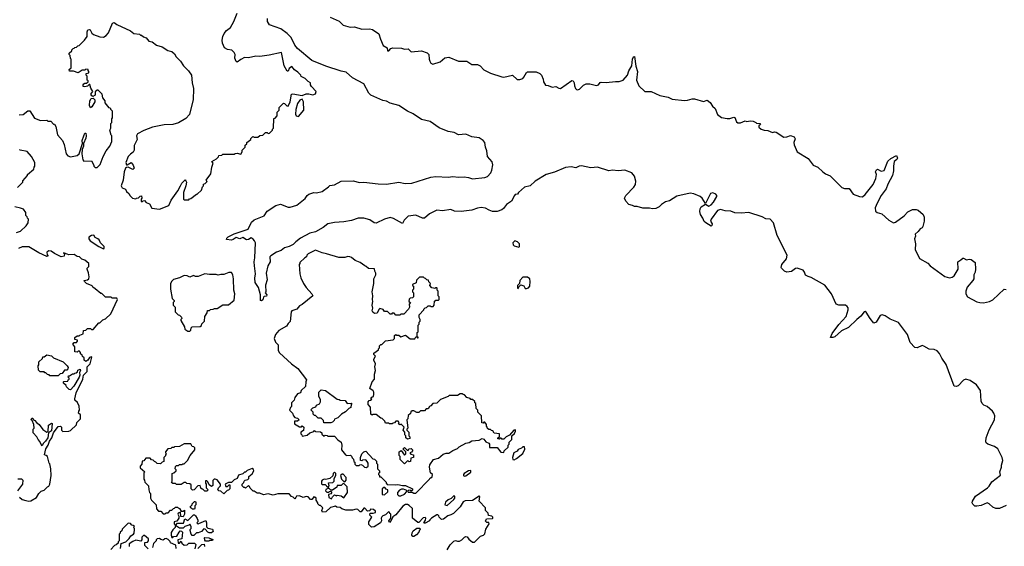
# Model space of a CAD drawing. Extents: x 2206940 to 2356632, y 511582 to 673215.
# Tile 189 of 228: x 2306058 to 2316465, y 626697 to 632262. Entities that reach past the tile are written whole.
import ezdxf

# ---------------------------------------------------------------- set-up
doc = ezdxf.new("R2010")
doc.units = 0

msp = doc.modelspace()

# ---------------------------------------------------------------- linework, layer by layer
at = {"layer": '0CON10XD'}
for points in [[(2307857, 631277), (2307851, 631259), (2307815, 631218), (2307735, 631173), (2307676, 631154), (2307585, 631152), (2307463, 631127), (2307368, 631092), (2307304, 631056), (2307293, 631035), (2307298, 630995), (2307268, 630932), (2307268, 630885), (2307256, 630864), (2307227, 630843), (2307204, 630816), (2307180, 630755), (2307185, 630730), (2307195, 630728), (2307235, 630752), (2307257, 630725), (2307266, 630694), (2307255, 630678), (2307203, 630703), (2307185, 630702), (2307175, 630692), (2307161, 630655), (2307152, 630565), (2307130, 630505), (2307140, 630485), (2307175, 630470), (2307187, 630447), (2307212, 630425), (2307225, 630400), (2307250, 630375), (2307285, 630370), (2307292, 630378), (2307315, 630380), (2307332, 630398), (2307345, 630400), (2307350, 630375), (2307340, 630365), (2307342, 630342), (2307355, 630340), (2307362, 630348), (2307375, 630350), (2307395, 630330), (2307428, 630318), (2307455, 630270), (2307535, 630260), (2307635, 630300), (2307659, 630355), (2307729, 630455), (2307757, 630505), (2307770, 630535), (2307805, 630570), (2307815, 630560), (2307819, 630545), (2307814, 630505), (2307788, 630435), (2307790, 630365), (2307795, 630360), (2307845, 630360), (2307852, 630368), (2307868, 630372), (2307925, 630420), (2307935, 630420), (2307978, 630462), (2307990, 630495), (2308000, 630505), (2308000, 630525), (2308018, 630532), (2308038, 630552), (2308030, 630565), (2308078, 630635), (2308088, 630705), (2308102, 630745), (2308090, 630765), (2308138, 630792), (2308158, 630812), (2308162, 630828), (2308195, 630830), (2308205, 630840), (2308325, 630840), (2308335, 630850), (2308355, 630852), (2308395, 630840), (2308410, 630865), (2308410, 630885), (2308440, 630915), (2308440, 630935), (2308458, 630952), (2308460, 630965), (2308500, 630995), (2308502, 631008), (2308522, 631028), (2308535, 631020), (2308575, 631020), (2308595, 631040), (2308628, 631042), (2308655, 631070), (2308675, 631070), (2308685, 631060), (2308698, 631062), (2308730, 631095), (2308730, 631105), (2308740, 631115), (2308743, 631217), (2308758, 631222), (2308780, 631245), (2308780, 631285), (2308800, 631305), (2308800, 631335), (2308845, 631380), (2308858, 631378), (2308882, 631352), (2308895, 631350), (2308918, 631395), (2308930, 631475), (2308945, 631480), (2309045, 631462), (2309085, 631478), (2309115, 631478), (2309155, 631468), (2309185, 631480), (2309190, 631505), (2309142, 631555), (2309130, 631575), (2309130, 631595), (2309105, 631610), (2309075, 631640), (2309032, 631662), (2309030, 631675), (2308999, 631709), (2308961, 631731), (2308935, 631768), (2308907, 631745), (2308895, 631720), (2308885, 631720), (2308853, 631775), (2308825, 631917), (2308694, 631886), (2308595, 631874), (2308555, 631878), (2308475, 631860), (2308435, 631862), (2308395, 631842), (2308357, 631813), (2308345, 631822), (2308331, 631855), (2308334, 631895), (2308326, 631916), (2308300, 631940), (2308254, 631946), (2308221, 631965), (2308201, 632015), (2308198, 632045), (2308204, 632085), (2308219, 632115), (2308242, 632148), (2308285, 632181), (2308320, 632245), (2308355, 632330)], [(2316250, 628190), (2316232, 628205), (2316221, 628231), (2316214, 628345), (2316171, 628405), (2316105, 628450), (2316057, 628463), (2316035, 628452), (2315976, 628394), (2315955, 628386), (2315935, 628390), (2315850, 628620), (2315805, 628685), (2315780, 628735), (2315755, 628764), (2315725, 628777), (2315671, 628781), (2315615, 628813), (2315595, 628818), (2315545, 628794), (2315519, 628799), (2315471, 628851), (2315441, 628935), (2315345, 629064), (2315259, 629099), (2315205, 629134), (2315175, 629142), (2315154, 629135), (2315112, 629065), (2315087, 629057), (2315046, 629106), (2315005, 629173), (2314995, 629178), (2314985, 629174), (2314950, 629130), (2314905, 629095), (2314819, 629011), (2314744, 628976), (2314675, 628910), (2314653, 628903), (2314628, 628905), (2314644, 628945), (2314715, 629041), (2314792, 629125), (2314814, 629195), (2314815, 629216), (2314805, 629232), (2314785, 629244), (2314715, 629245), (2314689, 629255), (2314637, 629367), (2314568, 629458), (2314425, 629538), (2314393, 629547), (2314365, 629561), (2314354, 629594), (2314340, 629615), (2314275, 629637), (2314257, 629633), (2314217, 629603), (2314165, 629596), (2314141, 629605), (2314110, 629635), (2314106, 629645), (2314112, 629675), (2314161, 629735), (2314169, 629775), (2314065, 629982), (2314027, 630115), (2313991, 630155), (2313945, 630159), (2313905, 630180), (2313765, 630224), (2313685, 630218), (2313615, 630220), (2313575, 630240), (2313515, 630243), (2313464, 630256), (2313433, 630245), (2313365, 630155), (2313359, 630135), (2313377, 630105), (2313374, 630086), (2313365, 630080), (2313311, 630115), (2313291, 630131), (2313280, 630165), (2313254, 630205), (2313248, 630235), (2313250, 630265), (2313262, 630285), (2313305, 630313), (2313343, 630293), (2313365, 630305), (2313392, 630335), (2313427, 630395), (2313426, 630406), (2313415, 630418), (2313385, 630432), (2313359, 630425), (2313305, 630320), (2313270, 630375), (2313249, 630395), (2313185, 630421), (2313145, 630428), (2313005, 630397), (2312925, 630349), (2312884, 630336), (2312841, 630309), (2312818, 630285), (2312783, 630267), (2312745, 630263), (2312715, 630270), (2312645, 630270), (2312585, 630287), (2312555, 630288), (2312535, 630300), (2312495, 630310), (2312463, 630343), (2312452, 630375), (2312464, 630406), (2312549, 630491), (2312568, 630522), (2312571, 630555), (2312555, 630608), (2312527, 630645), (2312454, 630674), (2312385, 630666), (2312325, 630672), (2312285, 630666), (2312165, 630703), (2312095, 630698), (2311995, 630717), (2311970, 630715), (2311935, 630696), (2311885, 630708), (2311825, 630701), (2311709, 630651), (2311623, 630627), (2311505, 630557), (2311455, 630508), (2311395, 630494), (2311329, 630435), (2311320, 630420), (2311295, 630414), (2311286, 630404), (2311255, 630346), (2311202, 630308), (2311173, 630267), (2311155, 630252), (2311105, 630234), (2311055, 630235), (2311020, 630250), (2310980, 630270), (2310935, 630278), (2310895, 630272), (2310835, 630251), (2310725, 630234), (2310655, 630240), (2310615, 630255), (2310525, 630242), (2310465, 630251), (2310389, 630211), (2310335, 630165), (2310315, 630165), (2310245, 630195), (2310165, 630185), (2310120, 630145), (2310105, 630108), (2310010, 630160), (2309975, 630171), (2309914, 630156), (2309825, 630111), (2309805, 630114), (2309759, 630149), (2309695, 630165), (2309635, 630164), (2309565, 630141), (2309485, 630125), (2309385, 630120), (2309315, 630104), (2309265, 630065), (2309185, 630022), (2309124, 630006), (2309026, 629954), (2308975, 629915), (2308949, 629885), (2308906, 629865), (2308858, 629852), (2308822, 629825), (2308773, 629807), (2308712, 629768), (2308703, 629755), (2308705, 629705), (2308679, 629661), (2308663, 629585), (2308672, 629515), (2308656, 629456), (2308658, 629385), (2308652, 629375), (2308670, 629355), (2308665, 629340), (2308643, 629337), (2308635, 629330), (2308627, 629303), (2308615, 629290), (2308604, 629294), (2308603, 629355), (2308582, 629432), (2308547, 629485), (2308542, 629532), (2308550, 629575), (2308540, 629660), (2308535, 629705), (2308542, 629745), (2308549, 629905), (2308541, 629925), (2308525, 629944), (2308505, 629956), (2308475, 629939), (2308455, 629936), (2308415, 629959), (2308385, 629947), (2308345, 629961), (2308315, 629939), (2308295, 629934), (2308245, 629940), (2308248, 629955), (2308262, 629968), (2308325, 630000), (2308473, 630047), (2308506, 630124), (2308535, 630146), (2308642, 630189), (2308675, 630238), (2308765, 630300), (2308815, 630313), (2308895, 630280), (2308915, 630280), (2308987, 630303), (2309076, 630374), (2309096, 630405), (2309115, 630419), (2309165, 630436), (2309196, 630434), (2309255, 630446), (2309320, 630495), (2309335, 630510), (2309385, 630518), (2309456, 630556), (2309585, 630558), (2309645, 630543), (2309694, 630546), (2309845, 630528), (2309935, 630524), (2310066, 630544), (2310133, 630533), (2310204, 630536), (2310405, 630598), (2310455, 630605), (2310585, 630599), (2310635, 630604), (2310695, 630599), (2310755, 630602), (2310802, 630595), (2310845, 630579), (2310975, 630593), (2311003, 630607), (2311036, 630645), (2311048, 630672), (2311058, 630729), (2311051, 630761), (2311004, 630815), (2310996, 630876), (2310981, 630915), (2310975, 630965), (2310958, 630985), (2310915, 631013), (2310835, 631023), (2310775, 631051), (2310695, 631046), (2310649, 631069), (2310585, 631082), (2310491, 631121), (2310396, 631186), (2310305, 631208), (2310215, 631269), (2310155, 631295), (2310065, 631354), (2309975, 631381), (2309935, 631402), (2309895, 631408), (2309769, 631465), (2309749, 631485), (2309694, 631585), (2309575, 631647), (2309507, 631707), (2309455, 631717), (2309295, 631772), (2309145, 631833), (2308995, 631957), (2308966, 631995), (2308926, 632076), (2308886, 632116), (2308817, 632167), (2308698, 632208), (2308676, 632245), (2308676, 632275)], [(2309340, 632290), (2309435, 632246), (2309475, 632203), (2309552, 632182), (2309595, 632186), (2309675, 632162), (2309755, 632166), (2309785, 632158), (2309852, 632112), (2309873, 632055), (2309901, 631991), (2309940, 631965), (2309945, 631934), (2309960, 631935), (2309982, 631958), (2310000, 631965), (2310093, 631963), (2310125, 631952), (2310165, 631953), (2310195, 631923), (2310305, 631933), (2310365, 631912), (2310381, 631895), (2310385, 631845), (2310393, 631823), (2310405, 631803), (2310425, 631793), (2310502, 631818), (2310552, 631858), (2310595, 631868), (2310695, 631823), (2310785, 631823), (2310835, 631790), (2310895, 631788), (2310924, 631774), (2310963, 631733), (2311035, 631697), (2311155, 631659), (2311176, 631656), (2311267, 631677), (2311315, 631630), (2311345, 631630), (2311375, 631642), (2311388, 631655), (2311413, 631705), (2311425, 631713), (2311515, 631711), (2311554, 631694), (2311572, 631675), (2311592, 631635), (2311593, 631605), (2311615, 631570), (2311645, 631568), (2311685, 631548), (2311725, 631557), (2311755, 631538), (2311773, 631537), (2311895, 631620), (2311907, 631615), (2311919, 631595), (2311921, 631565), (2311932, 631535), (2311944, 631524), (2311955, 631522), (2311975, 631528), (2312018, 631572), (2312046, 631584), (2312085, 631586), (2312155, 631566), (2312176, 631574), (2312193, 631597), (2312205, 631603), (2312255, 631600), (2312355, 631610), (2312395, 631608), (2312436, 631624), (2312482, 631678), (2312497, 631723), (2312528, 631775), (2312535, 631847), (2312545, 631869), (2312555, 631872), (2312571, 631771), (2312589, 631715), (2312577, 631625), (2312601, 631565), (2312665, 631504), (2312732, 631502), (2312825, 631462), (2312912, 631445), (2312955, 631421), (2313085, 631410), (2313115, 631411), (2313165, 631426), (2313190, 631425), (2313285, 631399), (2313325, 631413), (2313355, 631389), (2313379, 631349), (2313409, 631325), (2313435, 631262), (2313475, 631230), (2313535, 631217), (2313565, 631217), (2313605, 631233), (2313615, 631228), (2313634, 631184), (2313647, 631173), (2313675, 631173), (2313725, 631194), (2313745, 631186), (2313778, 631192), (2313809, 631189), (2313837, 631177), (2313845, 631168), (2313880, 631165), (2313887, 631155), (2313870, 631140), (2313872, 631125), (2313896, 631106), (2313925, 631094), (2313965, 631092), (2314015, 631070), (2314035, 631077), (2314055, 631074), (2314135, 631022), (2314165, 631023), (2314205, 631037), (2314245, 631026), (2314253, 631005), (2314242, 630965), (2314245, 630940), (2314277, 630867), (2314391, 630795), (2314445, 630726), (2314495, 630704), (2314546, 630656), (2314575, 630632), (2314625, 630613), (2314749, 630489), (2314775, 630479), (2314825, 630478), (2314869, 630419), (2314935, 630393), (2314965, 630392), (2314995, 630415), (2315078, 630522), (2315107, 630585), (2315114, 630625), (2315104, 630655), (2315114, 630676), (2315125, 630682), (2315165, 630662), (2315195, 630667), (2315235, 630769), (2315265, 630794), (2315326, 630826), (2315335, 630800), (2315328, 630785), (2315302, 630765), (2315292, 630715), (2315295, 630665), (2315282, 630615), (2315233, 630525), (2315216, 630475), (2315164, 630405), (2315122, 630322), (2315100, 630275), (2315105, 630240), (2315120, 630225), (2315171, 630211), (2315245, 630143), (2315295, 630117), (2315315, 630123), (2315405, 630188), (2315445, 630232), (2315495, 630257), (2315535, 630258), (2315555, 630250), (2315608, 630205), (2315617, 630175), (2315617, 630135), (2315604, 630076), (2315596, 630064), (2315575, 630052), (2315556, 630024), (2315522, 629995), (2315528, 629975), (2315517, 629945), (2315526, 629895), (2315524, 629835), (2315570, 629740), (2315655, 629688), (2315680, 629660), (2315835, 629548), (2315886, 629534), (2315915, 629541), (2315934, 629555), (2315976, 629625), (2315972, 629705), (2316006, 629724), (2316025, 629742), (2316035, 629742), (2316065, 629723), (2316095, 629730), (2316115, 629728), (2316158, 629695), (2316161, 629625), (2316156, 629595), (2316142, 629565), (2316142, 629525), (2316132, 629505), (2316071, 629435), (2316058, 629395), (2316059, 629365), (2316076, 629335), (2316175, 629282), (2316205, 629272), (2316245, 629270), (2316308, 629285), (2316345, 629302), (2316465, 629413), (2316485, 629412)], [(2306053, 631257), (2306095, 631260), (2306145, 631300), (2306165, 631300), (2306215, 631222), (2306278, 631198), (2306345, 631200), (2306355, 631190), (2306385, 631190), (2306415, 631160), (2306425, 631160), (2306438, 631135), (2306458, 631045), (2306510, 630985), (2306528, 630945), (2306538, 630895), (2306550, 630845), (2306565, 630822), (2306595, 630812), (2306665, 630828), (2306687, 630845), (2306721, 630955), (2306719, 630985), (2306734, 631036), (2306745, 631062), (2306755, 631062), (2306761, 631035), (2306758, 631012), (2306732, 630955), (2306732, 630925), (2306718, 630892), (2306716, 630845), (2306725, 630780), (2306735, 630768), (2306815, 630770), (2306840, 630725), (2306840, 630715), (2306855, 630700), (2306875, 630700), (2306907, 630733), (2306940, 630815), (2306972, 630875), (2307012, 630925), (2307032, 630975), (2307030, 631035), (2307023, 631043), (2307012, 631095), (2307020, 631115), (2307020, 631165), (2307030, 631175), (2307030, 631215), (2307040, 631225), (2307040, 631295), (2307022, 631312), (2307020, 631325), (2307005, 631330), (2306960, 631385), (2306960, 631405), (2306938, 631438), (2306930, 631475), (2306888, 631518), (2306875, 631518), (2306855, 631500), (2306854, 631465), (2306832, 631452), (2306819, 631459), (2306811, 631475), (2306832, 631505), (2306810, 631540), (2306798, 631578), (2306792, 631578), (2306775, 631560), (2306745, 631552), (2306730, 631555), (2306728, 631575), (2306734, 631586), (2306745, 631592), (2306765, 631590), (2306780, 631605), (2306780, 631615), (2306770, 631625), (2306770, 631665), (2306760, 631675), (2306760, 631695), (2306788, 631702), (2306790, 631715), (2306780, 631725), (2306780, 631735), (2306758, 631738), (2306745, 631730), (2306715, 631730), (2306709, 631721), (2306675, 631700), (2306625, 631718), (2306585, 631720), (2306580, 631735), (2306600, 631755), (2306600, 631845), (2306593, 631853), (2306590, 631885), (2306580, 631895), (2306582, 631908), (2306610, 631935), (2306610, 631945), (2306622, 631958), (2306635, 631960), (2306642, 631968), (2306658, 631972), (2306672, 631988), (2306685, 631990), (2306743, 632047), (2306772, 632085), (2306770, 632135), (2306778, 632155), (2306795, 632159), (2306804, 632154), (2306819, 632119), (2306836, 632106), (2306905, 632080), (2306945, 632078), (2306972, 632095), (2306996, 632124), (2307038, 632225), (2307055, 632232), (2307085, 632212), (2307230, 632145), (2307265, 632118), (2307325, 632110), (2307335, 632100), (2307345, 632100), (2307365, 632080), (2307395, 632070), (2307424, 632034), (2307457, 632027), (2307503, 631993), (2307565, 631977), (2307625, 631937), (2307666, 631926), (2307695, 631900), (2307711, 631871), (2307758, 631825), (2307788, 631775), (2307843, 631723), (2307874, 631675), (2307880, 631595), (2307894, 631534), (2307892, 631415), (2307857, 631277)], [(2306805, 631330), (2306796, 631355), (2306799, 631405), (2306812, 631428), (2306835, 631432), (2306850, 631415), (2306850, 631395), (2306819, 631341), (2306805, 631330)], [(2309005, 631240), (2309060, 631305), (2309057, 631395), (2309042, 631422), (2309017, 631413), (2308995, 631378), (2308977, 631315), (2308973, 631263), (2308980, 631245), (2309005, 631240)], [(2306035, 630490), (2306090, 630545), (2306092, 630558), (2306140, 630615), (2306140, 630625), (2306207, 630683), (2306210, 630705), (2306218, 630715), (2306218, 630755), (2306182, 630815), (2306135, 630870), (2306063, 630883), (2306055, 630890)], [(2306025, 630013), (2306065, 630028), (2306126, 630084), (2306148, 630115), (2306150, 630155), (2306140, 630165), (2306138, 630178), (2306123, 630193), (2306122, 630225), (2306099, 630259), (2306065, 630272), (2306006, 630286)], [(2306945, 629842), (2306950, 629845), (2306950, 629865), (2306912, 629905), (2306898, 629935), (2306885, 629948), (2306855, 629960), (2306840, 629985), (2306818, 629982), (2306790, 629965), (2306788, 629945), (2306804, 629924), (2306894, 629864), (2306945, 629842)], [(2306055, 627218), (2306083, 627193), (2306121, 627181), (2306155, 627173), (2306175, 627178), (2306236, 627214), (2306260, 627255), (2306285, 627280), (2306315, 627290), (2306350, 627325), (2306366, 627334), (2306377, 627353), (2306390, 627445), (2306388, 627515), (2306377, 627567), (2306370, 627575), (2306350, 627645), (2306338, 627658), (2306320, 627665), (2306333, 627727), (2306358, 627765), (2306373, 627807), (2306398, 627845), (2306416, 627895), (2306465, 627962), (2306488, 627968), (2306500, 627955), (2306500, 627925), (2306515, 627910), (2306577, 627913), (2306595, 627920), (2306658, 627982), (2306660, 628005), (2306700, 628045), (2306700, 628085), (2306680, 628105), (2306683, 628127), (2306690, 628135), (2306687, 628177), (2306668, 628218), (2306642, 628242), (2306640, 628255), (2306655, 628320), (2306726, 628464), (2306733, 628505), (2306771, 628545), (2306772, 628595), (2306803, 628625), (2306820, 628695), (2306815, 628700), (2306795, 628692), (2306778, 628665), (2306755, 628650), (2306740, 628665), (2306738, 628688), (2306722, 628702), (2306718, 628718), (2306702, 628732), (2306700, 628745), (2306688, 628758), (2306675, 628760), (2306665, 628750), (2306642, 628752), (2306640, 628805), (2306620, 628835), (2306635, 628850), (2306658, 628852), (2306670, 628865), (2306670, 628875), (2306642, 628882), (2306640, 628905), (2306665, 628920), (2306685, 628920), (2306692, 628928), (2306728, 628942), (2306732, 628978), (2306755, 628980), (2306775, 629000), (2306805, 629000), (2306815, 628990), (2306835, 628990), (2306895, 629060), (2306905, 629060), (2306935, 629090), (2306965, 629100), (2307022, 629155), (2307090, 629305), (2307085, 629320), (2307035, 629320), (2307025, 629330), (2306965, 629330), (2306925, 629370), (2306915, 629370), (2306855, 629418), (2306830, 629435), (2306825, 629450), (2306764, 629474), (2306742, 629495), (2306740, 629505), (2306775, 629512), (2306787, 629525), (2306793, 629545), (2306786, 629586), (2306770, 629625), (2306772, 629638), (2306790, 629655), (2306790, 629685), (2306745, 629720), (2306715, 629730), (2306688, 629758), (2306665, 629760), (2306635, 629782), (2306578, 629778), (2306525, 629800), (2306520, 629795), (2306530, 629785), (2306528, 629762), (2306495, 629758), (2306425, 629790), (2306390, 629815), (2306365, 629820), (2306343, 629807), (2306348, 629778), (2306360, 629765), (2306345, 629760), (2306259, 629799), (2306155, 629862), (2306085, 629862), (2306044, 629846)], [(2311335, 629860), (2311340, 629865), (2311340, 629895), (2311320, 629915), (2311290, 629925), (2311270, 629905), (2311272, 629882), (2311283, 629873), (2311335, 629860)], [(2310225, 627258), (2310245, 627260), (2310390, 627405), (2310395, 627420), (2310405, 627420), (2310418, 627432), (2310420, 627455), (2310400, 627475), (2310390, 627535), (2310393, 627557), (2310430, 627615), (2310485, 627630), (2310535, 627670), (2310565, 627680), (2310595, 627680), (2310635, 627710), (2310685, 627730), (2310703, 627747), (2310773, 627787), (2310807, 627793), (2310838, 627812), (2310915, 627820), (2310945, 627838), (2310965, 627830), (2310985, 627802), (2311016, 627786), (2311022, 627775), (2311022, 627742), (2311105, 627740), (2311142, 627692), (2311175, 627690), (2311180, 627705), (2311220, 627745), (2311220, 627765), (2311230, 627775), (2311233, 627797), (2311260, 627825), (2311260, 627865), (2311289, 627891), (2311300, 627915), (2311298, 627928), (2311280, 627925), (2311235, 627870), (2311200, 627855), (2311175, 627830), (2311155, 627830), (2311145, 627840), (2311135, 627840), (2311125, 627830), (2311112, 627832), (2311110, 627845), (2311130, 627855), (2311130, 627885), (2311072, 627892), (2311058, 627918), (2311045, 627920), (2311035, 627930), (2311015, 627930), (2311002, 627942), (2311000, 627955), (2310990, 627965), (2310990, 627985), (2310975, 628010), (2310965, 628010), (2310955, 628000), (2310942, 628002), (2310940, 628075), (2310900, 628115), (2310900, 628135), (2310883, 628153), (2310880, 628205), (2310870, 628215), (2310868, 628228), (2310845, 628250), (2310825, 628250), (2310818, 628258), (2310785, 628270), (2310758, 628298), (2310745, 628300), (2310735, 628310), (2310715, 628310), (2310685, 628290), (2310598, 628292), (2310585, 628280), (2310505, 628250), (2310465, 628210), (2310423, 628207), (2310405, 628180), (2310390, 628175), (2310375, 628150), (2310355, 628150), (2310335, 628130), (2310295, 628130), (2310275, 628110), (2310255, 628110), (2310225, 628130), (2310205, 628130), (2310192, 628118), (2310188, 628102), (2310162, 628078), (2310160, 628045), (2310150, 628035), (2310160, 627945), (2310150, 627935), (2310150, 627925), (2310170, 627905), (2310170, 627865), (2310180, 627855), (2310180, 627835), (2310155, 627830), (2310140, 627845), (2310140, 627865), (2310130, 627875), (2310130, 627905), (2310110, 627925), (2310120, 627955), (2310088, 627988), (2310075, 627980), (2310062, 627992), (2310070, 628005), (2310058, 628018), (2310035, 628020), (2310018, 628002), (2310005, 628000), (2309995, 627990), (2309965, 627990), (2309955, 628000), (2309925, 628000), (2309918, 628018), (2309888, 628048), (2309875, 628050), (2309825, 628090), (2309795, 628090), (2309782, 628082), (2309770, 628095), (2309767, 628167), (2309740, 628195), (2309740, 628225), (2309752, 628238), (2309765, 628240), (2309778, 628252), (2309770, 628265), (2309782, 628278), (2309798, 628282), (2309802, 628305), (2309802, 628325), (2309795, 628340), (2309758, 628365), (2309783, 628437), (2309808, 628465), (2309808, 628515), (2309820, 628555), (2309812, 628595), (2309820, 628625), (2309800, 628665), (2309800, 628675), (2309818, 628705), (2309800, 628725), (2309802, 628738), (2309850, 628775), (2309850, 628785), (2309860, 628795), (2309860, 628815), (2309875, 628830), (2309885, 628830), (2309925, 628870), (2310005, 628880), (2310020, 628895), (2310020, 628925), (2310033, 628937), (2310045, 628930), (2310065, 628930), (2310085, 628910), (2310135, 628930), (2310185, 628890), (2310235, 628890), (2310245, 628910), (2310260, 628910), (2310262, 628902), (2310268, 628902), (2310268, 628908), (2310260, 628910), (2310260, 628955), (2310270, 628965), (2310270, 629035), (2310280, 629045), (2310280, 629065), (2310290, 629075), (2310290, 629095), (2310280, 629115), (2310280, 629145), (2310330, 629195), (2310330, 629205), (2310342, 629218), (2310358, 629222), (2310375, 629240), (2310395, 629240), (2310405, 629230), (2310428, 629232), (2310440, 629245), (2310442, 629288), (2310455, 629300), (2310485, 629300), (2310490, 629305), (2310490, 629335), (2310480, 629345), (2310480, 629395), (2310470, 629405), (2310470, 629425), (2310465, 629430), (2310455, 629430), (2310445, 629420), (2310430, 629425), (2310415, 629430), (2310392, 629452), (2310400, 629475), (2310382, 629492), (2310378, 629508), (2310362, 629512), (2310348, 629528), (2310335, 629530), (2310325, 629540), (2310285, 629540), (2310252, 629508), (2310248, 629482), (2310210, 629465), (2310210, 629455), (2310220, 629445), (2310220, 629415), (2310210, 629405), (2310210, 629385), (2310220, 629375), (2310220, 629335), (2310208, 629322), (2310185, 629320), (2310175, 629310), (2310170, 629285), (2310190, 629275), (2310173, 629257), (2310177, 629223), (2310168, 629202), (2310118, 629152), (2310085, 629150), (2310075, 629140), (2310035, 629140), (2310015, 629160), (2309995, 629160), (2309988, 629152), (2309975, 629150), (2309945, 629180), (2309915, 629180), (2309898, 629198), (2309865, 629210), (2309852, 629198), (2309835, 629160), (2309808, 629158), (2309791, 629171), (2309782, 629185), (2309792, 629215), (2309782, 629245), (2309792, 629285), (2309788, 629305), (2309792, 629345), (2309782, 629385), (2309802, 629475), (2309802, 629525), (2309822, 629565), (2309822, 629585), (2309810, 629605), (2309808, 629628), (2309743, 629633), (2309720, 629655), (2309705, 629660), (2309655, 629698), (2309605, 629718), (2309565, 629750), (2309547, 629757), (2309525, 629760), (2309495, 629748), (2309431, 629751), (2309299, 629789), (2309255, 629797), (2309185, 629826), (2309105, 629788), (2309092, 629775), (2309090, 629755), (2309070, 629745), (2309020, 629695), (2309020, 629685), (2309010, 629675), (2309018, 629575), (2309029, 629535), (2309056, 629475), (2309085, 629432), (2309147, 629365), (2309157, 629343), (2309045, 629252), (2309015, 629238), (2308986, 629204), (2308934, 629186), (2308928, 629175), (2308918, 629072), (2308895, 629052), (2308876, 629024), (2308795, 628978), (2308762, 628935), (2308749, 628895), (2308760, 628855), (2308790, 628825), (2308790, 628765), (2308803, 628743), (2308930, 628625), (2308996, 628576), (2309090, 628455), (2309082, 628435), (2309080, 628385), (2309032, 628345), (2309025, 628320), (2308995, 628308), (2308965, 628270), (2308957, 628243), (2308930, 628215), (2308930, 628175), (2308920, 628165), (2308910, 628135), (2308940, 628105), (2308950, 628075), (2308965, 628060), (2308995, 628050), (2309010, 628035), (2308995, 628020), (2308962, 628018), (2308962, 627992), (2309015, 627960), (2309035, 627960), (2309045, 627970), (2309060, 627955), (2309058, 627922), (2309030, 627905), (2309030, 627885), (2309040, 627875), (2309042, 627862), (2309095, 627870), (2309123, 627897), (2309165, 627910), (2309175, 627920), (2309185, 627910), (2309237, 627907), (2309250, 627895), (2309252, 627882), (2309275, 627860), (2309285, 627870), (2309307, 627867), (2309315, 627860), (2309385, 627860), (2309422, 627822), (2309457, 627797), (2309463, 627765), (2309458, 627718), (2309502, 627665), (2309515, 627658), (2309555, 627660), (2309565, 627650), (2309572, 627632), (2309587, 627617), (2309590, 627595), (2309600, 627585), (2309600, 627565), (2309615, 627550), (2309645, 627550), (2309652, 627558), (2309665, 627560), (2309680, 627555), (2309703, 627533), (2309725, 627530), (2309740, 627545), (2309740, 627575), (2309730, 627595), (2309715, 627610), (2309682, 627608), (2309675, 627600), (2309660, 627605), (2309660, 627635), (2309674, 627676), (2309695, 627697), (2309715, 627702), (2309792, 627622), (2309808, 627618), (2309828, 627598), (2309830, 627575), (2309840, 627565), (2309840, 627515), (2309860, 627495), (2309860, 627475), (2309850, 627465), (2309850, 627455), (2309860, 627445), (2309862, 627432), (2309875, 627430), (2309930, 627375), (2309930, 627365), (2309942, 627352), (2310025, 627348), (2310055, 627352), (2310105, 627340), (2310135, 627340), (2310210, 627305), (2310208, 627292), (2310195, 627280), (2310185, 627290), (2310162, 627288), (2310160, 627275), (2310165, 627270), (2310205, 627270), (2310225, 627258)], [(2307855, 628970), (2307868, 628982), (2307870, 629005), (2307882, 629018), (2307965, 629020), (2307978, 629032), (2307982, 629048), (2308010, 629075), (2308013, 629127), (2308040, 629165), (2308042, 629188), (2308065, 629190), (2308075, 629200), (2308102, 629202), (2308115, 629210), (2308145, 629210), (2308205, 629250), (2308265, 629250), (2308325, 629300), (2308330, 629365), (2308320, 629405), (2308319, 629525), (2308312, 629565), (2308295, 629590), (2308268, 629592), (2308215, 629568), (2308185, 629570), (2308155, 629562), (2308135, 629570), (2308065, 629568), (2308015, 629578), (2307945, 629550), (2307915, 629550), (2307895, 629558), (2307855, 629542), (2307827, 629557), (2307795, 629560), (2307747, 629533), (2307685, 629518), (2307665, 629500), (2307650, 629475), (2307650, 629415), (2307670, 629315), (2307690, 629295), (2307690, 629285), (2307680, 629275), (2307680, 629245), (2307700, 629225), (2307700, 629175), (2307732, 629142), (2307745, 629140), (2307768, 629118), (2307770, 629105), (2307760, 629095), (2307760, 629085), (2307800, 629015), (2307802, 628992), (2307835, 628970), (2307855, 628970)], [(2311415, 629420), (2311435, 629430), (2311448, 629445), (2311452, 629495), (2311448, 629525), (2311425, 629540), (2311375, 629540), (2311343, 629507), (2311340, 629475), (2311320, 629455), (2311320, 629425), (2311328, 629422), (2311332, 629438), (2311355, 629460), (2311385, 629450), (2311402, 629422), (2311415, 629420)], [(2306465, 628500), (2306375, 628500), (2306368, 628508), (2306352, 628512), (2306335, 628530), (2306325, 628530), (2306315, 628540), (2306275, 628540), (2306255, 628560), (2306252, 628605), (2306260, 628615), (2306260, 628645), (2306298, 628682), (2306302, 628698), (2306315, 628700), (2306345, 628720), (2306395, 628710), (2306415, 628690), (2306518, 628648), (2306560, 628605), (2306570, 628585), (2306568, 628572), (2306555, 628560), (2306532, 628558), (2306508, 628522), (2306485, 628520), (2306465, 628500)], [(2306595, 628352), (2306580, 628355), (2306552, 628382), (2306548, 628398), (2306522, 628422), (2306520, 628435), (2306525, 628440), (2306568, 628442), (2306570, 628455), (2306580, 628465), (2306580, 628475), (2306570, 628485), (2306572, 628498), (2306585, 628500), (2306615, 628520), (2306635, 628520), (2306642, 628528), (2306655, 628530), (2306668, 628542), (2306672, 628558), (2306695, 628570), (2306700, 628555), (2306690, 628535), (2306692, 628505), (2306686, 628484), (2306631, 628389), (2306595, 628352)], [(2309272, 628002), (2309268, 628028), (2309245, 628050), (2309213, 628053), (2309185, 628080), (2309175, 628080), (2309160, 628095), (2309160, 628115), (2309140, 628135), (2309142, 628148), (2309155, 628160), (2309188, 628172), (2309195, 628190), (2309227, 628203), (2309238, 628225), (2309238, 628245), (2309220, 628285), (2309220, 628325), (2309245, 628350), (2309290, 628345), (2309413, 628253), (2309435, 628250), (2309445, 628240), (2309497, 628237), (2309518, 628208), (2309565, 628210), (2309570, 628205), (2309560, 628195), (2309556, 628164), (2309537, 628153), (2309503, 628117), (2309460, 628095), (2309420, 628055), (2309385, 628040), (2309380, 628025), (2309365, 628010), (2309345, 628002), (2309272, 628002)], [(2316485, 627128), (2316413, 627097), (2316377, 627097), (2316345, 627110), (2316306, 627146), (2316285, 627158), (2316220, 627130), (2316175, 627120), (2316153, 627123), (2316131, 627141), (2316126, 627155), (2316130, 627175), (2316162, 627228), (2316288, 627315), (2316305, 627332), (2316332, 627378), (2316425, 627450), (2316418, 627485), (2316437, 627533), (2316437, 627555), (2316450, 627605), (2316443, 627635), (2316398, 627728), (2316362, 627752), (2316290, 627775), (2316275, 627790), (2316270, 627805), (2316274, 627845), (2316305, 627928), (2316360, 628035), (2316364, 628075), (2316356, 628105), (2316341, 628125), (2316285, 628176), (2316250, 628190)], [(2306295, 627760), (2306283, 627773), (2306272, 627805), (2306252, 627825), (2306240, 627855), (2306200, 627895), (2306200, 627935), (2306210, 627945), (2306208, 627985), (2306188, 628028), (2306180, 628035), (2306185, 628050), (2306195, 628050), (2306202, 628032), (2306216, 628026), (2306234, 628004), (2306264, 627984), (2306301, 627931), (2306345, 627902), (2306358, 627912), (2306362, 627978), (2306395, 628000), (2306400, 627995), (2306394, 627916), (2306362, 627898), (2306356, 627844), (2306332, 627808), (2306306, 627784), (2306295, 627760)], [(2307705, 627540), (2307715, 627550), (2307735, 627550), (2307745, 627560), (2307775, 627560), (2307782, 627568), (2307795, 627570), (2307830, 627605), (2307860, 627655), (2307910, 627715), (2307908, 627738), (2307898, 627748), (2307882, 627752), (2307865, 627780), (2307795, 627780), (2307747, 627753), (2307695, 627750), (2307688, 627742), (2307665, 627740), (2307655, 627730), (2307622, 627728), (2307600, 627695), (2307600, 627685), (2307610, 627675), (2307600, 627665), (2307598, 627652), (2307580, 627635), (2307580, 627595), (2307562, 627588), (2307545, 627570), (2307512, 627572), (2307498, 627588), (2307482, 627592), (2307468, 627608), (2307452, 627612), (2307435, 627630), (2307392, 627628), (2307368, 627602), (2307352, 627598), (2307350, 627565), (2307330, 627545), (2307330, 627525), (2307380, 627485), (2307370, 627475), (2307370, 627405), (2307377, 627397), (2307380, 627375), (2307420, 627335), (2307423, 627293), (2307430, 627265), (2307440, 627255), (2307440, 627205), (2307450, 627185), (2307500, 627135), (2307503, 627093), (2307525, 627070), (2307548, 627068), (2307575, 627040), (2307595, 627040), (2307605, 627050), (2307628, 627052), (2307652, 627078), (2307665, 627080), (2307682, 627098), (2307695, 627100), (2307705, 627110), (2307725, 627110), (2307732, 627102), (2307748, 627098), (2307765, 627070), (2307785, 627070), (2307798, 627078), (2307800, 627035), (2307785, 627010), (2307762, 627012), (2307758, 627058), (2307733, 627047), (2307730, 627035), (2307740, 627015), (2307738, 626995), (2307718, 626962), (2307690, 626955), (2307690, 626935), (2307702, 626922), (2307708, 626922), (2307725, 626940), (2307788, 626942), (2307802, 626988), (2307835, 626970), (2307895, 627030), (2307905, 627030), (2307915, 627020), (2307932, 626992), (2307940, 626975), (2307940, 626955), (2307930, 626945), (2307945, 626930), (2307952, 626938), (2308025, 626970), (2308032, 626945), (2308032, 626902), (2308045, 626890), (2308095, 626878), (2308102, 626855), (2308085, 626838), (2308061, 626841), (2308045, 626848), (2308018, 626878), (2308005, 626880), (2307980, 626855), (2307945, 626840), (2307925, 626840), (2307898, 626812), (2307882, 626812), (2307870, 626825), (2307860, 626865), (2307860, 626875), (2307870, 626885), (2307870, 626905), (2307855, 626930), (2307845, 626920), (2307802, 626908), (2307785, 626890), (2307745, 626890), (2307715, 626910), (2307702, 626908), (2307700, 626895), (2307675, 626870), (2307658, 626842), (2307658, 626815), (2307665, 626790), (2307675, 626790), (2307685, 626800), (2307717, 626803), (2307742, 626848), (2307755, 626860), (2307768, 626858), (2307780, 626845), (2307770, 626775), (2307730, 626765), (2307732, 626732), (2307748, 626732), (2307765, 626750), (2307772, 626732), (2307795, 626710), (2307827, 626713), (2307845, 626730), (2307905, 626730), (2307918, 626715), (2307908, 626672)], [(2310125, 627570), (2310080, 627615), (2310080, 627645), (2310070, 627655), (2310070, 627695), (2310088, 627708), (2310125, 627660), (2310140, 627675), (2310140, 627695), (2310112, 627722), (2310112, 627728), (2310125, 627740), (2310152, 627712), (2310165, 627710), (2310172, 627728), (2310195, 627730), (2310210, 627715), (2310210, 627705), (2310198, 627692), (2310180, 627685), (2310192, 627672), (2310220, 627665), (2310220, 627635), (2310192, 627628), (2310188, 627592), (2310175, 627590), (2310168, 627598), (2310155, 627600), (2310125, 627570)], [(2311285, 627612), (2311310, 627625), (2311375, 627678), (2311397, 627725), (2311395, 627750), (2311375, 627750), (2311360, 627735), (2311325, 627720), (2311315, 627702), (2311280, 627685), (2311268, 627635), (2311270, 627615), (2311285, 627612)], [(2310575, 626660), (2310607, 626713), (2310645, 626750), (2310665, 626758), (2310685, 626750), (2310707, 626753), (2310730, 626765), (2310760, 626795), (2310775, 626800), (2310788, 626798), (2310804, 626774), (2310842, 626742), (2310865, 626740), (2310927, 626803), (2310960, 626815), (2310975, 626830), (2310983, 626877), (2311020, 626935), (2311018, 626948), (2310995, 626950), (2310982, 626962), (2310992, 626988), (2311055, 626990), (2311060, 626995), (2311060, 627005), (2311047, 627017), (2311012, 627022), (2311008, 627048), (2310980, 627075), (2310980, 627105), (2310913, 627173), (2310920, 627225), (2310915, 627228), (2310845, 627181), (2310765, 627177), (2310745, 627168), (2310712, 627115), (2310642, 627045), (2310615, 627030), (2310582, 627018), (2310536, 626984), (2310515, 626980), (2310490, 627005), (2310488, 627018), (2310478, 627028), (2310465, 627030), (2310410, 626995), (2310393, 626977), (2310390, 626965), (2310345, 626942), (2310335, 626940), (2310330, 626945), (2310347, 626973), (2310350, 626995), (2310345, 627000), (2310323, 626997), (2310275, 626950), (2310265, 626950), (2310210, 626995), (2310208, 627098), (2310175, 627130), (2310155, 627140), (2310135, 627140), (2310107, 627123), (2310035, 627028), (2310002, 627008), (2309985, 626970), (2309965, 626950), (2309960, 626965), (2309980, 626995), (2309980, 627035), (2309970, 627045), (2309968, 627058), (2309955, 627060), (2309925, 627030), (2309895, 627020), (2309885, 627010), (2309880, 626995), (2309882, 626965), (2309872, 626945), (2309805, 626902), (2309775, 626900), (2309748, 626928), (2309748, 626955), (2309780, 627005), (2309760, 627025), (2309762, 627048), (2309795, 627048), (2309820, 627055), (2309818, 627068), (2309797, 627087), (2309765, 627090), (2309758, 627072), (2309735, 627070), (2309705, 627100), (2309695, 627100), (2309668, 627062), (2309655, 627060), (2309630, 627085), (2309615, 627090), (2309575, 627078), (2309505, 627080), (2309463, 627093), (2309445, 627108), (2309408, 627112), (2309395, 627120), (2309344, 627106), (2309295, 627060), (2309258, 627058), (2309252, 627075), (2309260, 627105), (2309238, 627128), (2309225, 627130), (2309210, 627145), (2309210, 627155), (2309190, 627185), (2309190, 627205), (2309178, 627218), (2309165, 627220), (2309150, 627195), (2309145, 627190), (2309132, 627192), (2309105, 627220), (2309085, 627222), (2309054, 627214), (2309015, 627232), (2308982, 627228), (2308978, 627212), (2308965, 627200), (2308948, 627218), (2308932, 627222), (2308905, 627250), (2308785, 627250), (2308735, 627238), (2308685, 627250), (2308635, 627242), (2308595, 627258), (2308568, 627258), (2308535, 627280), (2308525, 627280), (2308492, 627312), (2308488, 627328), (2308475, 627340), (2308445, 627310), (2308438, 627318), (2308425, 627320), (2308410, 627335), (2308410, 627355), (2308428, 627372), (2308430, 627385), (2308440, 627395), (2308468, 627402), (2308480, 627415), (2308480, 627435), (2308516, 627464), (2308532, 627495), (2308528, 627508), (2308515, 627520), (2308462, 627498), (2308445, 627480), (2308435, 627480), (2308417, 627463), (2308372, 627448), (2308356, 627414), (2308325, 627400), (2308295, 627370), (2308265, 627370), (2308230, 627355), (2308235, 627330), (2308255, 627330), (2308272, 627348), (2308278, 627348), (2308280, 627305), (2308265, 627290), (2308252, 627288), (2308215, 627250), (2308185, 627280), (2308163, 627283), (2308153, 627293), (2308160, 627315), (2308180, 627335), (2308180, 627355), (2308145, 627398), (2308123, 627407), (2308113, 627407), (2308098, 627392), (2308099, 627341), (2308085, 627328), (2308060, 627345), (2308047, 627377), (2308035, 627390), (2308022, 627388), (2308020, 627365), (2308030, 627355), (2308030, 627315), (2308050, 627295), (2308035, 627280), (2308015, 627280), (2307998, 627298), (2307985, 627300), (2307973, 627313), (2307965, 627340), (2307940, 627335), (2307900, 627295), (2307885, 627292), (2307870, 627305), (2307870, 627345), (2307857, 627357), (2307825, 627360), (2307815, 627370), (2307795, 627370), (2307765, 627350), (2307715, 627350), (2307705, 627360), (2307675, 627360), (2307662, 627372), (2307670, 627385), (2307670, 627465), (2307688, 627472), (2307710, 627495), (2307710, 627505), (2307700, 627515), (2307705, 627540)], [(2309315, 627320), (2309328, 627335), (2309322, 627368), (2309367, 627373), (2309380, 627385), (2309380, 627415), (2309400, 627445), (2309400, 627465), (2309385, 627480), (2309370, 627465), (2309368, 627442), (2309336, 627414), (2309295, 627402), (2309275, 627407), (2309254, 627396), (2309248, 627385), (2309248, 627358), (2309255, 627350), (2309285, 627350), (2309315, 627320)], [(2310755, 627440), (2310775, 627442), (2310825, 627480), (2310825, 627498), (2310800, 627495), (2310754, 627466), (2310748, 627455), (2310750, 627445), (2310755, 627440)], [(2306039, 627411), (2306075, 627409), (2306090, 627395), (2306086, 627354), (2306035, 627282)], [(2309495, 627380), (2309510, 627395), (2309510, 627425), (2309475, 627460), (2309465, 627460), (2309450, 627445), (2309458, 627408), (2309482, 627382), (2309495, 627380)], [(2309355, 627200), (2309365, 627220), (2309385, 627240), (2309405, 627232), (2309415, 627238), (2309455, 627232), (2309485, 627210), (2309522, 627265), (2309520, 627325), (2309488, 627358), (2309475, 627360), (2309455, 627340), (2309412, 627338), (2309408, 627322), (2309365, 627290), (2309345, 627290), (2309325, 627310), (2309292, 627298), (2309290, 627285), (2309305, 627270), (2309325, 627270), (2309332, 627278), (2309345, 627280), (2309358, 627268), (2309348, 627252), (2309320, 627245), (2309324, 627214), (2309355, 627200)], [(2309915, 627240), (2309948, 627272), (2309950, 627295), (2309932, 627302), (2309918, 627318), (2309905, 627320), (2309890, 627305), (2309890, 627245), (2309915, 627240)], [(2310065, 627230), (2310085, 627232), (2310125, 627248), (2310150, 627275), (2310148, 627288), (2310115, 627302), (2310095, 627302), (2310071, 627289), (2310050, 627265), (2310050, 627245), (2310065, 627230)], [(2307905, 627090), (2307885, 627090), (2307875, 627100), (2307865, 627100), (2307860, 627115), (2307880, 627135), (2307880, 627145), (2307905, 627170), (2307915, 627170), (2307920, 627165), (2307920, 627135), (2307910, 627125), (2307910, 627095), (2307905, 627090)], [(2310575, 627130), (2310645, 627190), (2310658, 627205), (2310658, 627228), (2310645, 627230), (2310618, 627202), (2310585, 627188), (2310558, 627165), (2310550, 627135), (2310575, 627130)], [(2307122, 626675), (2307130, 626725), (2307180, 626745), (2307215, 626778), (2307234, 626806), (2307260, 626825), (2307266, 626835), (2307270, 626875), (2307270, 626885), (2307260, 626895), (2307270, 626905), (2307258, 626918), (2307242, 626922), (2307228, 626938), (2307205, 626940), (2307142, 626878), (2307138, 626862), (2307120, 626845), (2307120, 626835), (2307110, 626825), (2307110, 626755), (2307100, 626745), (2307098, 626732), (2307078, 626712), (2307060, 626705), (2307020, 626665)], [(2310212, 626802), (2310202, 626815), (2310205, 626840), (2310215, 626860), (2310255, 626890), (2310288, 626888), (2310290, 626875), (2310282, 626868), (2310278, 626845), (2310253, 626817), (2310225, 626802), (2310212, 626802)], [(2307415, 626670), (2307380, 626705), (2307382, 626738), (2307408, 626742), (2307420, 626755), (2307420, 626775), (2307375, 626810), (2307365, 626810), (2307350, 626795), (2307350, 626765), (2307337, 626753), (2307285, 626761), (2307252, 626748), (2307216, 626724), (2307213, 626695)], [(2307710, 626675), (2307708, 626708), (2307650, 626735), (2307647, 626747), (2307628, 626768), (2307605, 626778), (2307593, 626777), (2307575, 626762), (2307548, 626768), (2307535, 626780), (2307510, 626775), (2307500, 626765), (2307500, 626755), (2307472, 626728), (2307460, 626685)], [(2308022, 626752), (2308013, 626763), (2308010, 626785), (2308015, 626790), (2308055, 626788), (2308098, 626768), (2308095, 626760), (2308065, 626760), (2308055, 626752), (2308022, 626752)], [(2307940, 626675), (2307983, 626717), (2308008, 626718), (2308010, 626695)]]:
    msp.add_lwpolyline(points, dxfattribs=at)

doc.saveas('drawing.dxf')
